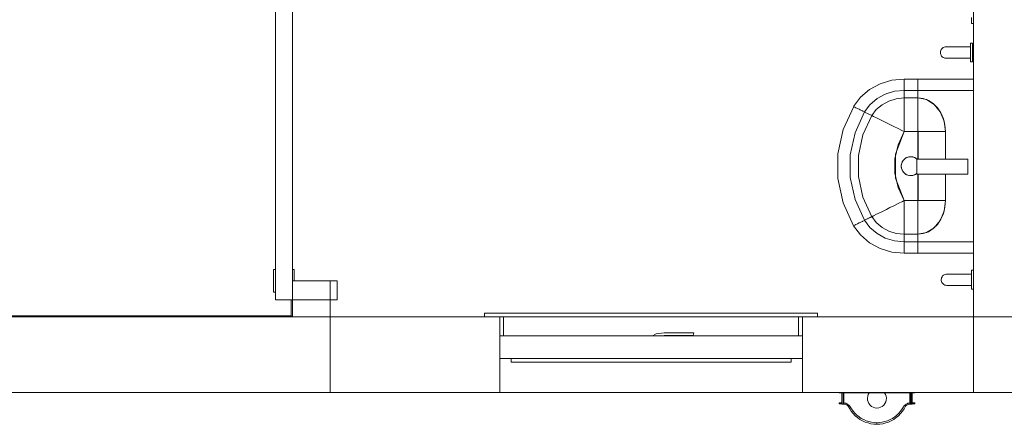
# Model space of a CAD drawing. Header units: millimetres. Extents: x 659 to 1031, y -73 to 11.
# Tile 24 of 141: x 707.66 to 712.87, y -32.87 to -30.73. Entities that reach past the tile are written whole.
import ezdxf

# ---------------------------------------------------------------- set-up
doc = ezdxf.new("R2010")
doc.units = ezdxf.units.MM
doc.header["$MEASUREMENT"] = 0
for name, color, linetype, lineweight in [('IFC-Elemento construtivo genérico-Contorno', 253, 'Continuous', 5), ('IFC-Elemento terminal-Contorno', 253, 'Continuous', 5), ('IFC-Janela-Contorno', 142, 'Continuous', 5), ('IFC-Laje-Contorno', 134, 'Continuous', 5), ('IFC-Parede padrão-Contorno', 44, 'Continuous', 5), ('IFC-Porta-Contorno', 142, 'Continuous', 5), ('IFC-Viga-Contorno', 66, 'Continuous', 5)]:
    doc.layers.add(name, color=color, linetype=linetype, lineweight=lineweight)

msp = doc.modelspace()

# ---------------------------------------------------------------- linework, layer by layer
at = {"layer": 'IFC-Elemento construtivo genérico-Contorno', "color": 8, "lineweight": 5}
for p, q in [((712.6959, -30.7329), (712.6959, -30.72)), ((712.6959, -30.743), (712.6959, -30.7329)), ((712.6959, -30.7495), (712.6959, -30.743)), ((712.6959, -30.7517), (712.6959, -30.7495)), ((712.6959, -30.7517), (712.7059, -30.7517)), ((712.6914, -30.856), (712.7014, -30.856)), ((712.6914, -30.8571), (712.6914, -30.856)), ((712.6914, -30.8626), (712.6914, -30.8571)), ((712.6914, -30.8719), (712.6914, -30.8626)), ((712.7014, -30.8571), (712.7014, -30.856)), ((712.7014, -30.8626), (712.7014, -30.8571)), ((712.7014, -30.8719), (712.7014, -30.8626)), ((712.5314, -30.9053), (712.5319, -30.9001)), ((712.5314, -30.9053), (712.5317, -30.9106)), ((712.5317, -30.9106), (712.533, -30.9156)), ((712.5319, -30.9001), (712.5333, -30.8951)), ((712.533, -30.9156), (712.5351, -30.9204)), ((712.5333, -30.8951), (712.5357, -30.8904)), ((712.5357, -30.8904), (712.5387, -30.8862)), ((712.5387, -30.8862), (712.5425, -30.8826)), ((712.5425, -30.8826), (712.5468, -30.8796)), ((712.5468, -30.8796), (712.5516, -30.8775)), ((712.5516, -30.8775), (712.5567, -30.8762)), ((712.5567, -30.8762), (712.5619, -30.8759)), ((712.5619, -30.8759), (712.5649, -30.8759)), ((712.5649, -30.8759), (712.5737, -30.8759)), ((712.5737, -30.8759), (712.588, -30.8759)), ((712.588, -30.8759), (712.6069, -30.8759)), ((712.6069, -30.8759), (712.6295, -30.8759)), ((712.6295, -30.8759), (712.6548, -30.8759)), ((712.6548, -30.8759), (712.6814, -30.8759)), ((712.6814, -30.8759), (712.6914, -30.8759)), ((712.6914, -30.8842), (712.6914, -30.8719)), ((712.6914, -30.8984), (712.6914, -30.8842)), ((712.6914, -30.9133), (712.6914, -30.8984)), ((712.6914, -30.9276), (712.6914, -30.9133)), ((712.7014, -30.8842), (712.7014, -30.8719)), ((712.7014, -30.8984), (712.7014, -30.8842)), ((712.7014, -30.9133), (712.7014, -30.8984)), ((712.7014, -30.9276), (712.7014, -30.9133)), ((712.5351, -30.9204), (712.5381, -30.9247)), ((712.5381, -30.9247), (712.5417, -30.9285)), ((712.5417, -30.9285), (712.5459, -30.9316)), ((712.5459, -30.9316), (712.5506, -30.9339)), ((712.5506, -30.9339), (712.5557, -30.9353)), ((712.5557, -30.9353), (712.5608, -30.9359)), ((712.5608, -30.9359), (712.5639, -30.9359)), ((712.5639, -30.9359), (712.5728, -30.9359)), ((712.5728, -30.9359), (712.5871, -30.9359)), ((712.5871, -30.9359), (712.6062, -30.9359)), ((712.6062, -30.9359), (712.6291, -30.9359)), ((712.6291, -30.9359), (712.6546, -30.9359)), ((712.6546, -30.9359), (712.6814, -30.9359)), ((712.6814, -30.9359), (712.6914, -30.9359)), ((712.6914, -30.9399), (712.6914, -30.9276)), ((712.6914, -30.9492), (712.6914, -30.9399)), ((712.6914, -30.9546), (712.6914, -30.9492)), ((712.6914, -30.9557), (712.6914, -30.9546)), ((712.6914, -30.9557), (712.7014, -30.9557)), ((712.7014, -30.9399), (712.7014, -30.9276)), ((712.7014, -30.9492), (712.7014, -30.9399)), ((712.7014, -30.9546), (712.7014, -30.9492)), ((712.7014, -30.9557), (712.7014, -30.9546)), ((712.1574, -31.1016), (712.2132, -31.0711)), ((712.2132, -31.0711), (712.2748, -31.0523)), ((712.2748, -31.0523), (712.3394, -31.0459)), ((712.3394, -31.048), (712.3394, -31.0459)), ((712.3394, -31.0459), (712.4127, -31.0459)), ((712.3394, -31.0523), (712.3394, -31.048)), ((712.3394, -31.0585), (712.3394, -31.0523)), ((712.3394, -31.0666), (712.3394, -31.0585)), ((712.3394, -31.0763), (712.3394, -31.0666)), ((712.4127, -31.048), (712.4127, -31.0459)), ((712.4127, -31.0459), (712.7059, -31.0459)), ((712.4127, -31.0523), (712.4127, -31.048)), ((712.4127, -31.0585), (712.4127, -31.0523)), ((712.4127, -31.0666), (712.4127, -31.0585)), ((712.4127, -31.0763), (712.4127, -31.0666)), ((712.1099, -31.1422), (712.1574, -31.1016)), ((712.2404, -31.1255), (712.2887, -31.1107)), ((712.2887, -31.1107), (712.3394, -31.1057)), ((712.3394, -31.0818), (712.3394, -31.0763)), ((712.3394, -31.0847), (712.3394, -31.0818)), ((712.3394, -31.0899), (712.3394, -31.0847)), ((712.3394, -31.0942), (712.3394, -31.0899)), ((712.3394, -31.097), (712.3394, -31.0942)), ((712.3394, -31.1047), (712.3394, -31.097)), ((712.3394, -31.1059), (712.3394, -31.1047)), ((712.3394, -31.1059), (712.3394, -31.1057)), ((712.3394, -31.1059), (712.4127, -31.1059)), ((712.3394, -31.1459), (712.3394, -31.1059)), ((712.4127, -31.0818), (712.4127, -31.0763)), ((712.4127, -31.0847), (712.4127, -31.0818)), ((712.4127, -31.0899), (712.4127, -31.0847)), ((712.4127, -31.0942), (712.4127, -31.0899)), ((712.4127, -31.097), (712.4127, -31.0942)), ((712.4127, -31.1047), (712.4127, -31.097)), ((712.4127, -31.1059), (712.4127, -31.1047)), ((712.4127, -31.1095), (712.4127, -31.1059)), ((712.4127, -31.1459), (712.4127, -31.1059)), ((712.4127, -31.1059), (712.7059, -31.1059)), ((712.4128, -31.1459), (712.4128, -31.1059)), ((712.4128, -31.1059), (712.7059, -31.1059)), ((712.073, -31.1912), (712.1099, -31.1422)), ((712.1593, -31.1813), (712.1966, -31.1494)), ((712.1966, -31.1494), (712.2404, -31.1255)), ((712.2229, -31.1815), (712.2586, -31.162)), ((712.2586, -31.162), (712.298, -31.1499)), ((712.298, -31.1499), (712.3394, -31.1459)), ((712.3394, -31.1459), (712.4127, -31.1459)), ((712.3394, -31.1547), (712.3394, -31.1459)), ((712.3394, -31.1721), (712.3394, -31.1547)), ((712.3394, -31.1976), (712.3394, -31.1721)), ((712.4127, -31.1459), (712.4127, -31.1392)), ((712.4127, -31.1459), (712.4577, -31.1546)), ((712.4127, -31.1459), (712.4411, -31.1493)), ((712.4127, -31.1547), (712.4127, -31.1459)), ((712.4127, -31.1721), (712.4127, -31.1547)), ((712.4127, -31.1976), (712.4127, -31.1721)), ((712.4411, -31.1493), (712.4684, -31.1594)), ((712.4577, -31.1546), (712.4983, -31.1798)), ((712.4684, -31.1594), (712.4935, -31.1758)), ((712.4935, -31.1758), (712.5156, -31.1979)), ((712.0177, -31.312), (712.0731, -31.1911)), ((712.073, -31.1912), (712.0751, -31.1922)), ((712.075, -31.1922), (712.0791, -31.1943)), ((712.0751, -31.1922), (712.0792, -31.1943)), ((712.0791, -31.1943), (712.0851, -31.1973)), ((712.0792, -31.1943), (712.0852, -31.1972)), ((712.0801, -31.3295), (712.1304, -31.2197)), ((712.0851, -31.1973), (712.0929, -31.2011)), ((712.0852, -31.1972), (712.093, -31.2011)), ((712.093, -31.2011), (712.1022, -31.2057)), ((712.1022, -31.2057), (712.1074, -31.2083)), ((712.1022, -31.2057), (712.1074, -31.2083)), ((712.1074, -31.2083), (712.1102, -31.2097)), ((712.1074, -31.2083), (712.1103, -31.2097)), ((712.1102, -31.2097), (712.1152, -31.2122)), ((712.1103, -31.2097), (712.1152, -31.2122)), ((712.1152, -31.2122), (712.1193, -31.2143)), ((712.1152, -31.2122), (712.1194, -31.2142)), ((712.1193, -31.2143), (712.122, -31.2156)), ((712.1194, -31.2142), (712.1221, -31.2156)), ((712.122, -31.2156), (712.1294, -31.2193)), ((712.1221, -31.2156), (712.1295, -31.2193)), ((712.1294, -31.2193), (712.1299, -31.2195)), ((712.1295, -31.2193), (712.1304, -31.2197)), ((712.1303, -31.2198), (712.1593, -31.1813)), ((712.1304, -31.2197), (712.1308, -31.2199)), ((712.1308, -31.2199), (712.1689, -31.2389)), ((712.1308, -31.2199), (712.1689, -31.2389)), ((712.1689, -31.2389), (712.1925, -31.2075)), ((712.1925, -31.2075), (712.2229, -31.1815)), ((712.3394, -31.2187), (712.3394, -31.1976)), ((712.3394, -31.2268), (712.3394, -31.2187)), ((712.3394, -31.2459), (712.3394, -31.2268)), ((712.4127, -31.2187), (712.4127, -31.1976)), ((712.4127, -31.2268), (712.4127, -31.2187)), ((712.4127, -31.2459), (712.4127, -31.2268)), ((712.4983, -31.1798), (712.5305, -31.2192)), ((712.5156, -31.1979), (712.5337, -31.2249)), ((712.5305, -31.2192), (712.5512, -31.2687)), ((712.5337, -31.2249), (712.5471, -31.2556)), ((712.122, -31.3413), (712.169, -31.2388)), ((712.1689, -31.2389), (712.1774, -31.2431)), ((712.1774, -31.2431), (712.1941, -31.2514)), ((712.1941, -31.2514), (712.2185, -31.2635)), ((712.2185, -31.2635), (712.2387, -31.2736)), ((712.2387, -31.2736), (712.2465, -31.2774)), ((712.2465, -31.2774), (712.2649, -31.2866)), ((712.3394, -31.2674), (712.3394, -31.2459)), ((712.3394, -31.2907), (712.3394, -31.2674)), ((712.4127, -31.2674), (712.4127, -31.2459)), ((712.4127, -31.2907), (712.4127, -31.2674)), ((712.5471, -31.2556), (712.5554, -31.289)), ((712.5512, -31.2687), (712.5583, -31.3237)), ((711.9895, -31.4404), (712.0177, -31.312)), ((712.0544, -31.4463), (712.0801, -31.3295)), ((712.0546, -31.4463), (712.0805, -31.3297)), ((712.2648, -31.2866), (712.2855, -31.2969)), ((712.2855, -31.2968), (712.3078, -31.3079)), ((712.2855, -31.2969), (712.3077, -31.3079)), ((712.2947, -31.4428), (712.3394, -31.3237)), ((712.3074, -31.3936), (712.3394, -31.3236)), ((712.3077, -31.3079), (712.331, -31.3195)), ((712.3078, -31.3079), (712.331, -31.3195)), ((712.331, -31.3195), (712.3394, -31.3237)), ((712.331, -31.3195), (712.3394, -31.3236)), ((712.3394, -31.3149), (712.3394, -31.2907)), ((712.3394, -31.3237), (712.3394, -31.3149)), ((712.3394, -31.3237), (712.4135, -31.3237)), ((712.4127, -31.3149), (712.4127, -31.2907)), ((712.4127, -31.3237), (712.4127, -31.3149)), ((712.4127, -31.3237), (712.4199, -31.3237)), ((712.4127, -31.4686), (712.4127, -31.3237)), ((712.4135, -31.4686), (712.4135, -31.3237)), ((712.4199, -31.3237), (712.4397, -31.3237)), ((712.4397, -31.3237), (712.4587, -31.3237)), ((712.4587, -31.3237), (712.4763, -31.3237)), ((712.4763, -31.3237), (712.492, -31.3237)), ((712.492, -31.3237), (712.4986, -31.3237)), ((712.4986, -31.3237), (712.5158, -31.3237)), ((712.5158, -31.3237), (712.5367, -31.3237)), ((712.5367, -31.3237), (712.551, -31.3237)), ((712.551, -31.3237), (712.5582, -31.3237)), ((712.5554, -31.289), (712.5582, -31.3237)), ((712.5582, -31.3237), (712.5583, -31.3237)), ((712.5583, -31.4686), (712.5583, -31.3237)), ((712.098, -31.4503), (712.122, -31.3413)), ((712.291, -31.4679), (712.3074, -31.3936)), ((711.9895, -31.5714), (711.9895, -31.4404)), ((712.0544, -31.5654), (712.0544, -31.4463)), ((712.0546, -31.5654), (712.0546, -31.4463)), ((712.098, -31.5614), (712.098, -31.4503)), ((712.291, -31.5438), (712.291, -31.4679)), ((712.2947, -31.5689), (712.2947, -31.4428)), ((712.3256, -31.4955), (712.3288, -31.4855)), ((712.3269, -31.4904), (712.328, -31.488)), ((712.3288, -31.4855), (712.3341, -31.4765)), ((712.3301, -31.4832), (712.3312, -31.4809)), ((712.3311, -31.4815), (712.3312, -31.4809)), ((712.3312, -31.4809), (712.3327, -31.4788)), ((712.3341, -31.4765), (712.341, -31.4687)), ((712.3359, -31.4744), (712.3374, -31.4724)), ((712.3374, -31.4724), (712.3451, -31.4654)), ((712.341, -31.4687), (712.3495, -31.4626)), ((712.3451, -31.4654), (712.3474, -31.4641)), ((712.3495, -31.4626), (712.3591, -31.4583)), ((712.3519, -31.4615), (712.3542, -31.4602)), ((712.3542, -31.4602), (712.3567, -31.4594)), ((712.3591, -31.4583), (712.3693, -31.4561)), ((712.3617, -31.4578), (712.3641, -31.457)), ((712.3641, -31.457), (712.3745, -31.4559)), ((712.3693, -31.4561), (712.3798, -31.4561)), ((712.3745, -31.4559), (712.3849, -31.457)), ((712.3798, -31.4561), (712.3899, -31.4583)), ((712.3849, -31.457), (712.3874, -31.4578)), ((712.3899, -31.4583), (712.3995, -31.4626)), ((712.3924, -31.4594), (712.3948, -31.4602)), ((712.3948, -31.4602), (712.4039, -31.4654)), ((712.3995, -31.4626), (712.4079, -31.4686)), ((712.4039, -31.4654), (712.4075, -31.4686)), ((712.4067, -31.5486), (712.4067, -31.4686)), ((712.4067, -31.4686), (712.5967, -31.4686)), ((712.5967, -31.4686), (712.6767, -31.4686)), ((712.6767, -31.5486), (712.6767, -31.4686)), ((712.3245, -31.5059), (712.3256, -31.4955)), ((712.3245, -31.5059), (712.3256, -31.5163)), ((712.3248, -31.5006), (712.3269, -31.4904)), ((712.3248, -31.5033), (712.3248, -31.5006)), ((712.3248, -31.5111), (712.3248, -31.5085)), ((712.3248, -31.5111), (712.3253, -31.5137)), ((712.3256, -31.5163), (712.3288, -31.5262)), ((712.3264, -31.5186), (712.3269, -31.5213)), ((712.3269, -31.4904), (712.327, -31.4911)), ((712.3269, -31.5213), (712.3312, -31.5309)), ((712.3288, -31.5262), (712.3341, -31.5353)), ((712.3311, -31.5302), (712.3312, -31.5309)), ((712.3312, -31.5309), (712.3374, -31.5393)), ((712.3341, -31.5353), (712.341, -31.543)), ((712.3374, -31.5393), (712.3451, -31.5463)), ((711.9895, -31.5714), (712.0177, -31.6998)), ((712.0544, -31.5654), (712.0801, -31.6822)), ((712.098, -31.5614), (712.122, -31.6704)), ((712.291, -31.5438), (712.3074, -31.6181)), ((712.2947, -31.5689), (712.3394, -31.6881)), ((712.341, -31.543), (712.3495, -31.5492)), ((712.3451, -31.5463), (712.3542, -31.5515)), ((712.3495, -31.5492), (712.3591, -31.5534)), ((712.3542, -31.5515), (712.3641, -31.5548)), ((712.3591, -31.5534), (712.3693, -31.5556)), ((712.3641, -31.5548), (712.3667, -31.555)), ((712.3693, -31.5556), (712.3798, -31.5556)), ((712.3719, -31.5556), (712.3745, -31.5559)), ((712.3745, -31.5559), (712.3771, -31.5556)), ((712.3798, -31.5556), (712.3899, -31.5534)), ((712.3823, -31.555), (712.3849, -31.5548)), ((712.3849, -31.5548), (712.3948, -31.5515)), ((712.3899, -31.5534), (712.3995, -31.5492)), ((712.3948, -31.5515), (712.3971, -31.5503)), ((712.3995, -31.5492), (712.4067, -31.5439)), ((712.4017, -31.5476), (712.4039, -31.5463)), ((712.4039, -31.5463), (712.4067, -31.5438)), ((712.4067, -31.5486), (712.5967, -31.5486)), ((712.4127, -31.6881), (712.4127, -31.5486)), ((712.4135, -31.6881), (712.4135, -31.5486)), ((712.5583, -31.6881), (712.5583, -31.5486)), ((712.5967, -31.5486), (712.6767, -31.5486)), ((712.3074, -31.6181), (712.3394, -31.6881)), ((712.0801, -31.6822), (712.1304, -31.792)), ((712.122, -31.6704), (712.169, -31.7729)), ((712.3077, -31.7038), (712.331, -31.6923)), ((712.3078, -31.7038), (712.331, -31.6923)), ((712.331, -31.6923), (712.3394, -31.6881)), ((712.331, -31.6923), (712.3394, -31.6881)), ((712.3394, -31.6969), (712.3394, -31.6881)), ((712.3394, -31.6881), (712.4135, -31.6881)), ((712.3394, -31.7211), (712.3394, -31.6969)), ((712.4127, -31.6881), (712.4199, -31.6881)), ((712.4127, -31.6969), (712.4127, -31.6881)), ((712.4127, -31.7211), (712.4127, -31.6969)), ((712.4199, -31.6881), (712.4397, -31.6881)), ((712.4397, -31.6881), (712.4587, -31.6881)), ((712.4587, -31.6881), (712.4763, -31.6881)), ((712.4763, -31.6881), (712.492, -31.6881)), ((712.492, -31.6881), (712.4986, -31.6881)), ((712.4986, -31.6881), (712.5158, -31.6881)), ((712.5158, -31.6881), (712.5367, -31.6881)), ((712.5367, -31.6881), (712.551, -31.6881)), ((712.551, -31.6881), (712.5582, -31.6881)), ((712.5512, -31.743), (712.5583, -31.6881)), ((712.5554, -31.7228), (712.5582, -31.6881)), ((712.5582, -31.6881), (712.5583, -31.6881)), ((712.0177, -31.6998), (712.073, -31.8205)), ((712.1941, -31.7603), (712.2185, -31.7482)), ((712.1941, -31.7603), (712.2185, -31.7482)), ((712.2185, -31.7482), (712.2387, -31.7381)), ((712.2185, -31.7482), (712.2387, -31.7381)), ((712.2387, -31.7381), (712.2465, -31.7343)), ((712.2465, -31.7343), (712.2648, -31.7251)), ((712.2465, -31.7343), (712.2649, -31.7252)), ((712.2648, -31.7251), (712.2855, -31.7149)), ((712.2649, -31.7252), (712.2855, -31.7149)), ((712.2855, -31.7149), (712.3078, -31.7038)), ((712.3394, -31.7443), (712.3394, -31.7211)), ((712.3394, -31.7658), (712.3394, -31.7443)), ((712.4127, -31.7443), (712.4127, -31.7211)), ((712.4127, -31.7658), (712.4127, -31.7443)), ((712.5305, -31.7926), (712.5512, -31.743)), ((712.5471, -31.7561), (712.5554, -31.7228)), ((712.1103, -31.802), (712.1152, -31.7996)), ((712.1152, -31.7995), (712.1193, -31.7975)), ((712.1193, -31.7975), (712.122, -31.7961)), ((712.122, -31.7961), (712.1294, -31.7924)), ((712.1294, -31.7924), (712.1304, -31.792)), ((712.13, -31.7922), (712.1304, -31.792)), ((712.1303, -31.7919), (712.1593, -31.8304)), ((712.1304, -31.792), (712.1308, -31.7918)), ((712.1304, -31.792), (712.1308, -31.7918)), ((712.1308, -31.7918), (712.1689, -31.7728)), ((712.1308, -31.7918), (712.1689, -31.7729)), ((712.1689, -31.7728), (712.1774, -31.7686)), ((712.1689, -31.7729), (712.1774, -31.7686)), ((712.1689, -31.7728), (712.1925, -31.8042)), ((712.1774, -31.7686), (712.1941, -31.7603)), ((712.1774, -31.7686), (712.1941, -31.7603)), ((712.3394, -31.785), (712.3394, -31.7658)), ((712.3394, -31.7931), (712.3394, -31.785)), ((712.3394, -31.8141), (712.3394, -31.7931)), ((712.4127, -31.785), (712.4127, -31.7658)), ((712.4127, -31.7931), (712.4127, -31.785)), ((712.4127, -31.8141), (712.4127, -31.7931)), ((712.4983, -31.8319), (712.5305, -31.7926)), ((712.5156, -31.8138), (712.5337, -31.7868)), ((712.5337, -31.7868), (712.5471, -31.7561)), ((712.073, -31.8205), (712.1099, -31.8695)), ((712.075, -31.8195), (712.0791, -31.8175)), ((712.0791, -31.8175), (712.0851, -31.8145)), ((712.0851, -31.8145), (712.0929, -31.8106)), ((712.093, -31.8106), (712.1022, -31.806)), ((712.1022, -31.806), (712.1074, -31.8034)), ((712.1022, -31.806), (712.1074, -31.8034)), ((712.1074, -31.8034), (712.1102, -31.802)), ((712.1074, -31.8034), (712.1103, -31.802)), ((712.1593, -31.8304), (712.1966, -31.8623)), ((712.1925, -31.8042), (712.2229, -31.8302)), ((712.2229, -31.8302), (712.2586, -31.8497)), ((712.2586, -31.8497), (712.298, -31.8618)), ((712.3394, -31.8396), (712.3394, -31.8141)), ((712.3394, -31.857), (712.3394, -31.8396)), ((712.4127, -31.8396), (712.4127, -31.8141)), ((712.4127, -31.857), (712.4127, -31.8396)), ((712.4411, -31.8624), (712.4684, -31.8523)), ((712.4577, -31.8572), (712.4983, -31.8319)), ((712.4684, -31.8523), (712.4935, -31.8359)), ((712.4935, -31.8359), (712.5156, -31.8138)), ((712.1099, -31.8695), (712.1574, -31.9102)), ((712.1966, -31.8623), (712.2404, -31.8862)), ((712.2404, -31.8862), (712.2887, -31.901)), ((712.2887, -31.901), (712.3394, -31.906)), ((712.2888, -31.9006), (712.3394, -31.9058)), ((712.298, -31.8618), (712.3394, -31.8659)), ((712.3394, -31.8659), (712.3394, -31.857)), ((712.3394, -31.8659), (712.4127, -31.8659)), ((712.3394, -31.9058), (712.3394, -31.8659)), ((712.4127, -31.8659), (712.4127, -31.857)), ((712.4127, -31.8659), (712.4411, -31.8624)), ((712.4127, -31.8725), (712.4127, -31.8659)), ((712.4127, -31.9058), (712.4127, -31.8659)), ((712.4127, -31.9058), (712.4127, -31.9022)), ((712.4128, -31.8659), (712.4577, -31.8572)), ((712.4128, -31.9059), (712.4128, -31.8659)), ((712.1574, -31.9102), (712.2132, -31.9406)), ((712.2132, -31.9406), (712.2748, -31.9595)), ((712.3394, -31.9058), (712.4127, -31.9058)), ((712.3394, -31.906), (712.3394, -31.9058)), ((712.3394, -31.907), (712.3394, -31.9058)), ((712.3394, -31.9147), (712.3394, -31.907)), ((712.3394, -31.9175), (712.3394, -31.9147)), ((712.3394, -31.9219), (712.3394, -31.9175)), ((712.3394, -31.927), (712.3394, -31.9219)), ((712.3394, -31.93), (712.3394, -31.927)), ((712.3394, -31.9354), (712.3394, -31.93)), ((712.3394, -31.9451), (712.3394, -31.9354)), ((712.3394, -31.9532), (712.3394, -31.9451)), ((712.3394, -31.9595), (712.3394, -31.9532)), ((712.4127, -31.907), (712.4127, -31.9058)), ((712.4127, -31.9058), (712.7059, -31.9058)), ((712.4127, -31.9147), (712.4127, -31.907)), ((712.4127, -31.9175), (712.4127, -31.9147)), ((712.4127, -31.9219), (712.4127, -31.9175)), ((712.4127, -31.927), (712.4127, -31.9219)), ((712.4127, -31.93), (712.4127, -31.927)), ((712.4127, -31.9354), (712.4127, -31.93)), ((712.4127, -31.9451), (712.4127, -31.9354)), ((712.4127, -31.9532), (712.4127, -31.9451)), ((712.4127, -31.9595), (712.4127, -31.9532)), ((712.2748, -31.9595), (712.3394, -31.9659)), ((712.3394, -31.9637), (712.3394, -31.9595)), ((712.3394, -31.9659), (712.3394, -31.9637)), ((712.3394, -31.9659), (712.4127, -31.9659)), ((712.4127, -31.9637), (712.4127, -31.9595)), ((712.4127, -31.9659), (712.4127, -31.9637)), ((712.4127, -31.9659), (712.7059, -31.9659)), ((712.6959, -32.056), (712.7059, -32.056)), ((712.6959, -32.0571), (712.6959, -32.056)), ((712.6959, -32.0626), (712.6959, -32.0571)), ((712.5359, -32.1053), (712.5365, -32.1001)), ((712.5359, -32.1053), (712.5363, -32.1106)), ((712.5363, -32.1106), (712.5376, -32.1156)), ((712.5365, -32.1001), (712.5379, -32.0951)), ((712.5379, -32.0951), (712.5402, -32.0904)), ((712.5402, -32.0904), (712.5433, -32.0862)), ((712.5433, -32.0862), (712.5471, -32.0826)), ((712.5471, -32.0826), (712.5514, -32.0796)), ((712.5514, -32.0796), (712.5562, -32.0775)), ((712.5562, -32.0775), (712.5612, -32.0762)), ((712.5612, -32.0762), (712.5664, -32.0759)), ((712.5664, -32.0759), (712.5694, -32.0759)), ((712.5694, -32.0759), (712.5783, -32.0759)), ((712.5783, -32.0759), (712.5925, -32.0759)), ((712.5925, -32.0759), (712.6114, -32.0759)), ((712.6114, -32.0759), (712.6341, -32.0759)), ((712.6341, -32.0759), (712.6593, -32.0759)), ((712.6593, -32.0759), (712.686, -32.0759)), ((712.686, -32.0759), (712.6959, -32.0759)), ((712.6959, -32.0719), (712.6959, -32.0626)), ((712.6959, -32.0842), (712.6959, -32.0719)), ((712.6959, -32.0984), (712.6959, -32.0842)), ((712.6959, -32.1133), (712.6959, -32.0984)), ((712.6959, -32.1276), (712.6959, -32.1133)), ((712.5376, -32.1156), (712.5397, -32.1204)), ((712.5397, -32.1204), (712.5426, -32.1247)), ((712.5426, -32.1247), (712.5462, -32.1285)), ((712.5462, -32.1285), (712.5505, -32.1316)), ((712.5505, -32.1316), (712.5552, -32.1339)), ((712.5552, -32.1339), (712.5602, -32.1353)), ((712.5602, -32.1353), (712.5654, -32.1359)), ((712.5654, -32.1359), (712.5684, -32.1359)), ((712.5684, -32.1359), (712.5773, -32.1359)), ((712.5773, -32.1359), (712.5917, -32.1359)), ((712.5917, -32.1359), (712.6108, -32.1359)), ((712.6108, -32.1359), (712.6336, -32.1359)), ((712.6336, -32.1359), (712.6591, -32.1359)), ((712.6591, -32.1359), (712.6859, -32.1359)), ((712.6859, -32.1359), (712.6959, -32.1359)), ((712.6959, -32.1399), (712.6959, -32.1276)), ((712.6959, -32.1492), (712.6959, -32.1399)), ((712.6959, -32.1546), (712.6959, -32.1492)), ((712.6959, -32.1557), (712.6959, -32.1546)), ((712.6959, -32.1557), (712.7059, -32.1557))]:
    msp.add_line(p, q, dxfattribs=at)
at = {"layer": 'IFC-Elemento terminal-Contorno', "color": 8, "lineweight": 5}
for p, q in [((711.9957, -32.7028), (711.9957, -32.7018)), ((711.9957, -32.7038), (711.9957, -32.7028)), ((711.9957, -32.7038), (712.0135, -32.7038)), ((712.0097, -32.7038), (712.0127, -32.7038)), ((712.0097, -32.7638), (712.0097, -32.7038)), ((712.0127, -32.7638), (712.0127, -32.7038)), ((712.0127, -32.7038), (712.0187, -32.7038)), ((712.0135, -32.7018), (712.1557, -32.7018)), ((712.0135, -32.7038), (712.1557, -32.7038)), ((712.0187, -32.7638), (712.0187, -32.7038)), ((712.0187, -32.7038), (712.0217, -32.7038)), ((712.0217, -32.7638), (712.0217, -32.7038)), ((712.1457, -32.7319), (712.1471, -32.7219)), ((712.1457, -32.7319), (712.1464, -32.7419)), ((712.1471, -32.7219), (712.1505, -32.7124)), ((712.1505, -32.7124), (712.1557, -32.7038)), ((712.1557, -32.7038), (712.3779, -32.7038)), ((712.1557, -32.7038), (712.2357, -32.7038)), ((712.2357, -32.7038), (712.2409, -32.7124)), ((712.2409, -32.7124), (712.2443, -32.7219)), ((712.2443, -32.7219), (712.2457, -32.7319)), ((712.2451, -32.7419), (712.2457, -32.7319)), ((712.3697, -32.7038), (712.3727, -32.7038)), ((712.3697, -32.7638), (712.3697, -32.7038)), ((712.3727, -32.7638), (712.3727, -32.7038)), ((712.3727, -32.7038), (712.3787, -32.7038)), ((712.3779, -32.7038), (712.3957, -32.7038)), ((712.3787, -32.7638), (712.3787, -32.7038)), ((712.3787, -32.7038), (712.3817, -32.7038)), ((712.3817, -32.7638), (712.3817, -32.7038)), ((712.3957, -32.7028), (712.3957, -32.7018)), ((712.3957, -32.7038), (712.3957, -32.7028)), ((711.9957, -32.7558), (712.0044, -32.7558)), ((711.9957, -32.7588), (711.9957, -32.7558)), ((711.9957, -32.7618), (711.9957, -32.7588)), ((711.9957, -32.7618), (712.0057, -32.7618)), ((712.0044, -32.7558), (712.0097, -32.7558)), ((712.0057, -32.7618), (712.0097, -32.7618)), ((712.0097, -32.7638), (712.0127, -32.7638)), ((712.0127, -32.7638), (712.0187, -32.7638)), ((712.0187, -32.7638), (712.0217, -32.7638)), ((712.0217, -32.7563), (712.0228, -32.7563)), ((712.0217, -32.7624), (712.0235, -32.7626)), ((712.0228, -32.7563), (712.0275, -32.7576)), ((712.0235, -32.7626), (712.0273, -32.7637)), ((712.0273, -32.7637), (712.031, -32.7649)), ((712.0275, -32.7576), (712.0322, -32.7588)), ((712.031, -32.7649), (712.0344, -32.7667)), ((712.0322, -32.7588), (712.0365, -32.761)), ((712.0344, -32.7667), (712.0379, -32.7686)), ((712.0365, -32.761), (712.0407, -32.7632)), ((712.0379, -32.7686), (712.041, -32.7711)), ((712.0407, -32.7632), (712.0445, -32.7662)), ((712.041, -32.7711), (712.044, -32.7736)), ((712.044, -32.7736), (712.0521, -32.7871)), ((712.0445, -32.7662), (712.0482, -32.7692)), ((712.0482, -32.7692), (712.0512, -32.773)), ((712.0512, -32.773), (712.0543, -32.7767)), ((712.0521, -32.7871), (712.0601, -32.8007)), ((712.0543, -32.7767), (712.0622, -32.7888)), ((712.0622, -32.7888), (712.0701, -32.8009)), ((712.1464, -32.7419), (712.149, -32.7516)), ((712.149, -32.7516), (712.1535, -32.7606)), ((712.1535, -32.7606), (712.1597, -32.7685)), ((712.1597, -32.7685), (712.1673, -32.775)), ((712.1673, -32.775), (712.1761, -32.7798)), ((712.1761, -32.7798), (712.1857, -32.7828)), ((712.1857, -32.7828), (712.1957, -32.7838)), ((712.1957, -32.7838), (712.2057, -32.7828)), ((712.2057, -32.7828), (712.2153, -32.7798)), ((712.2153, -32.7798), (712.2241, -32.775)), ((712.2241, -32.775), (712.2317, -32.7685)), ((712.2317, -32.7685), (712.238, -32.7606)), ((712.238, -32.7606), (712.2424, -32.7516)), ((712.2424, -32.7516), (712.2451, -32.7419)), ((712.3214, -32.8009), (712.3292, -32.7888)), ((712.3292, -32.7888), (712.3371, -32.7767)), ((712.3313, -32.8007), (712.3394, -32.7871)), ((712.3371, -32.7767), (712.3401, -32.773)), ((712.3394, -32.7871), (712.3474, -32.7736)), ((712.3401, -32.773), (712.3432, -32.7692)), ((712.3432, -32.7692), (712.3469, -32.7662)), ((712.3469, -32.7662), (712.3507, -32.7632)), ((712.3474, -32.7736), (712.3505, -32.7711)), ((712.3505, -32.7711), (712.3535, -32.7686)), ((712.3507, -32.7632), (712.355, -32.761)), ((712.3535, -32.7686), (712.3569, -32.7667)), ((712.355, -32.761), (712.3592, -32.7588)), ((712.3569, -32.7667), (712.3604, -32.7649)), ((712.3592, -32.7588), (712.3639, -32.7576)), ((712.3604, -32.7649), (712.3642, -32.7637)), ((712.3639, -32.7576), (712.3686, -32.7563)), ((712.3642, -32.7637), (712.3679, -32.7626)), ((712.3679, -32.7626), (712.3697, -32.7624)), ((712.3686, -32.7563), (712.3697, -32.7563)), ((712.3697, -32.7638), (712.3727, -32.7638)), ((712.3727, -32.7638), (712.3787, -32.7638)), ((712.3787, -32.7638), (712.3817, -32.7638)), ((712.3817, -32.7558), (712.3869, -32.7558)), ((712.3817, -32.7618), (712.3857, -32.7618)), ((712.3857, -32.7618), (712.3957, -32.7618)), ((712.3869, -32.7558), (712.3957, -32.7558)), ((712.3957, -32.7588), (712.3957, -32.7558)), ((712.3957, -32.7618), (712.3957, -32.7588)), ((712.0601, -32.8007), (712.0705, -32.8125)), ((712.0701, -32.8009), (712.08, -32.8114)), ((712.0705, -32.8125), (712.081, -32.8243)), ((712.08, -32.8114), (712.0899, -32.8219)), ((712.081, -32.8243), (712.0934, -32.834)), ((712.0899, -32.8219), (712.1016, -32.8304)), ((712.0934, -32.834), (712.1059, -32.8436)), ((712.1016, -32.8304), (712.1132, -32.8389)), ((712.1132, -32.8389), (712.1262, -32.8452)), ((712.2652, -32.8452), (712.2782, -32.8389)), ((712.2782, -32.8389), (712.2899, -32.8304)), ((712.2855, -32.8436), (712.298, -32.834)), ((712.2899, -32.8304), (712.3015, -32.8219)), ((712.298, -32.834), (712.3105, -32.8243)), ((712.3015, -32.8219), (712.3114, -32.8114)), ((712.3105, -32.8243), (712.3209, -32.8125)), ((712.3114, -32.8114), (712.3214, -32.8009)), ((712.3209, -32.8125), (712.3313, -32.8007)), ((712.1059, -32.8436), (712.12, -32.8508)), ((712.12, -32.8508), (712.134, -32.8579)), ((712.1262, -32.8452), (712.1392, -32.8515)), ((712.134, -32.8579), (712.1492, -32.8623)), ((712.1392, -32.8515), (712.1531, -32.8554)), ((712.1492, -32.8623), (712.1643, -32.8667)), ((712.1531, -32.8554), (712.167, -32.8592)), ((712.1643, -32.8667), (712.18, -32.8682)), ((712.167, -32.8592), (712.1813, -32.8605)), ((712.18, -32.8682), (712.1957, -32.8697)), ((712.1813, -32.8605), (712.1957, -32.8618)), ((712.1957, -32.8618), (712.2101, -32.8605)), ((712.1957, -32.8657), (712.1957, -32.8618)), ((712.1957, -32.8697), (712.1957, -32.8657)), ((712.1957, -32.8697), (712.2114, -32.8682)), ((712.2101, -32.8605), (712.2244, -32.8592)), ((712.2114, -32.8682), (712.2271, -32.8667)), ((712.2244, -32.8592), (712.2383, -32.8554)), ((712.2271, -32.8667), (712.2423, -32.8623)), ((712.2383, -32.8554), (712.2523, -32.8515)), ((712.2423, -32.8623), (712.2574, -32.8579)), ((712.2523, -32.8515), (712.2652, -32.8452)), ((712.2574, -32.8579), (712.2715, -32.8508)), ((712.2715, -32.8508), (712.2855, -32.8436))]:
    msp.add_line(p, q, dxfattribs=at)
at = {"layer": 'IFC-Janela-Contorno', "color": 8, "lineweight": 5}
for p, q in [((710.1218, -32.3018), (710.1218, -32.2818)), ((710.1218, -32.2818), (711.8818, -32.2818)), ((710.1218, -32.3018), (711.8818, -32.3018)), ((710.2218, -32.3521), (710.2218, -32.3018)), ((710.2218, -32.3087), (710.2218, -32.3018)), ((710.2218, -32.4018), (710.2218, -32.3087)), ((711.7818, -32.3949), (711.7818, -32.3018)), ((711.8818, -32.3018), (711.8818, -32.2818)), ((710.2018, -32.5218), (710.2018, -32.4018)), ((710.2018, -32.4018), (711.8018, -32.4018)), ((711.0091, -32.4018), (711.0298, -32.3915)), ((711.0298, -32.3915), (711.0718, -32.3858)), ((711.0569, -32.4018), (711.0718, -32.3998)), ((711.0718, -32.3858), (711.2278, -32.3858)), ((711.0718, -32.3998), (711.2238, -32.3998)), ((711.2238, -32.3998), (711.2278, -32.3858)), ((711.7818, -32.4018), (711.7818, -32.3949)), ((711.8018, -32.5218), (711.8018, -32.4018)), ((710.2018, -32.5218), (711.8018, -32.5218)), ((710.2618, -32.5418), (710.2618, -32.5218)), ((711.7418, -32.5418), (711.7418, -32.5218)), ((711.7418, -32.5418), (711.7418, -32.5218)), ((710.2618, -32.5418), (710.3018, -32.5418)), ((710.3018, -32.5418), (710.9618, -32.5418)), ((710.9618, -32.5418), (711.7018, -32.5418)), ((711.7018, -32.5418), (711.7418, -32.5418))]:
    msp.add_line(p, q, dxfattribs=at)
at = {"layer": 'IFC-Laje-Contorno', "color": 8, "lineweight": 5}
msp.add_line((706.074, -32.7018), (709.3061, -32.7018), dxfattribs=at)
at = {"layer": 'IFC-Parede padrão-Contorno', "color": 8, "lineweight": 5}
for p, q in [((712.7059, -32.3018), (712.7059, -30.6219)), ((709.1061, -32.2118), (709.1107, -32.2118)), ((709.1061, -32.2658), (709.1061, -32.2118)), ((709.1107, -32.2118), (709.3061, -32.2118)), ((709.3061, -32.2658), (709.3061, -32.2118)), ((709.1061, -32.3018), (709.1061, -32.2658)), ((709.3061, -32.3018), (709.3061, -32.2658)), ((709.1061, -32.3018), (709.1861, -32.3018)), ((709.1861, -32.3018), (709.3061, -32.3018)), ((709.3061, -32.5418), (709.3061, -32.3018)), ((709.3061, -32.3018), (709.9492, -32.3018)), ((709.9492, -32.3018), (710.1218, -32.3018)), ((710.2018, -32.4018), (710.2018, -32.3018)), ((711.8018, -32.6685), (711.8018, -32.3018)), ((711.8018, -32.3018), (712.0568, -32.3018)), ((712.0568, -32.3018), (712.7059, -32.3018)), ((712.7059, -32.3018), (713.1326, -32.3018)), ((712.7059, -32.5418), (712.7059, -32.3018)), ((710.2018, -32.7018), (710.2018, -32.5218)), ((710.2018, -32.6685), (710.2018, -32.5218)), ((709.3061, -32.7018), (709.3061, -32.5418)), ((712.7059, -32.7018), (712.7059, -32.5418)), ((710.2018, -32.7018), (710.2018, -32.6685)), ((711.8018, -32.7018), (711.8018, -32.6685)), ((709.3061, -32.7018), (709.9492, -32.7018)), ((709.9492, -32.7018), (710.2018, -32.7018)), ((710.2018, -32.7018), (711.8018, -32.7018)), ((711.8018, -32.7018), (712.0568, -32.7018)), ((712.0568, -32.7018), (712.7059, -32.7018)), ((712.7059, -32.7018), (713.1326, -32.7018))]:
    msp.add_line(p, q, dxfattribs=at)
at = {"layer": 'IFC-Porta-Contorno', "color": 8, "lineweight": 5}
for p, q in [((709.0161, -32.2118), (709.0161, -28.0118)), ((709.1061, -32.2118), (709.1061, -28.0118)), ((709.0061, -32.1718), (709.0061, -32.0518)), ((709.0061, -32.0518), (709.0161, -32.0518)), ((709.1061, -32.0518), (709.1161, -32.0518)), ((709.1161, -32.1118), (709.1161, -32.0518)), ((709.1061, -32.1118), (709.3061, -32.1118)), ((709.3061, -32.2118), (709.3061, -32.1118)), ((709.3061, -32.1118), (709.3421, -32.1118)), ((709.3421, -32.2118), (709.3421, -32.1118)), ((709.0061, -32.1718), (709.0161, -32.1718)), ((709.0161, -32.2118), (709.1061, -32.2118)), ((709.3061, -32.2118), (709.3413, -32.2118)), ((709.3413, -32.2118), (709.3421, -32.2118))]:
    msp.add_line(p, q, dxfattribs=at)
at = {"layer": 'IFC-Viga-Contorno', "color": 8, "lineweight": 5}
for p, q in [((709.1001, -32.2958), (709.1001, -32.2118)), ((706.5057, -32.3019), (709.1061, -32.3018)), ((706.5857, -32.2959), (709.1001, -32.2958)), ((709.1001, -32.2958), (709.1061, -32.3018))]:
    msp.add_line(p, q, dxfattribs=at)

doc.saveas('drawing.dxf')
